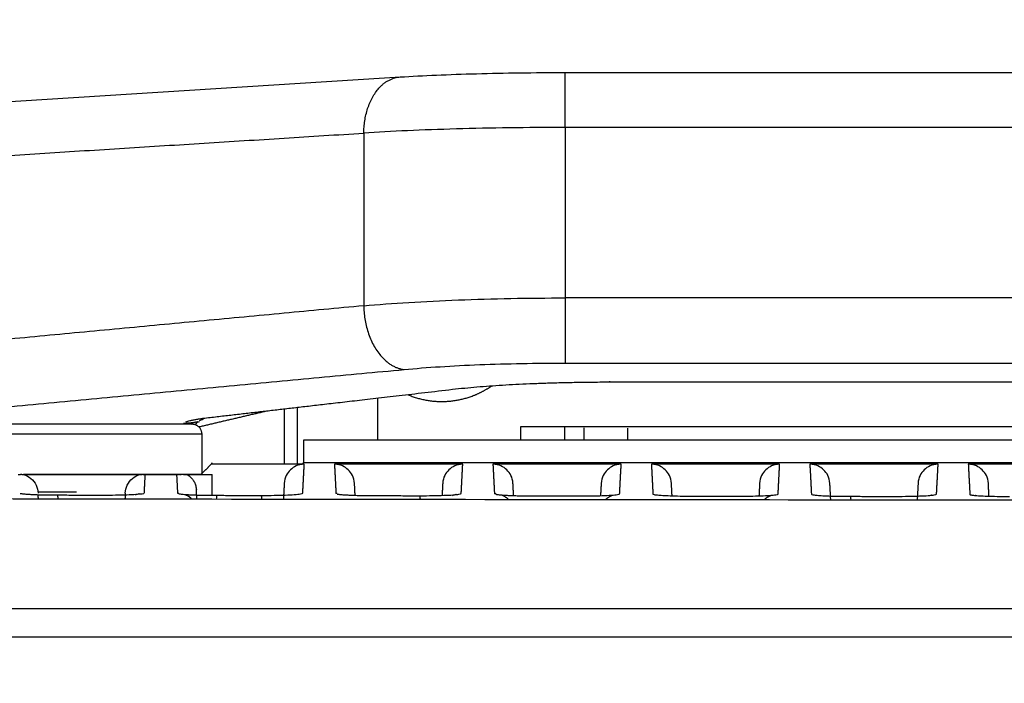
# Model space of a CAD drawing. Header units: millimetres. Extents: x 9946 to 11276, y -4769 to -3439.
# Tile 73 of 100: x 10850 to 10899, y -3582 to -3549. Entities that reach past the tile are written whole.
import ezdxf

# ---------------------------------------------------------------- set-up
doc = ezdxf.new("R2010")
doc.units = ezdxf.units.MM
doc.layers.add('ROXX NEO mini i_Fixture', color=7, linetype='Continuous', true_color=0x000000)
doc.dimstyles.get("Standard").update_dxf_attribs({"dimscale": 10, "dimtxt": 2.5, "dimasz": 3, "dimexe": 1, "dimexo": 0.5, "dimgap": 0.8, "dimtad": 1, "dimtoh": 1, "dimdec": 1, "dimzin": 1, "dimdsep": 46, "dimtxsty": 'Standard', "dimblk": 'OPEN90', "dimcen": 2.5, "dimadec": 1, "dimazin": 1, "dimtfac": 1, "dimtdec": 4, "dimtix": 1, "dimtofl": 0, "dimtmove": 1, "dimatfit": 3, "dimldrblk": 'OPEN90', "dimfxl": 1, "dimtolj": 1, "dimtzin": 1, "dimarcsym": 0})

# ---------------------------------------------------------------- blocks, each defined once
blk = doc.blocks.new('*D12')
at = {"layer": 'Defpoints', "color": 0}
for p in [(11100.942, -3512.809), (10770.942, -3594.55), (11100.942, -3594.55)]:
    blk.add_point(p, dxfattribs=at)
at = {"layer": 'ROXX NEO mini i_Fixture', "color": 0, "lineweight": -2}
for p, q in [((10770.942, -3588.549), (10770.942, -3509.809)), ((11100.942, -3588.549), (11100.942, -3509.809)), ((10776.943, -3512.809), (11094.941, -3512.809))]:
    blk.add_line(p, q, dxfattribs=at)
at = {"layer": 'ROXX NEO mini i_Fixture', "color": 0}
for points in [[(10776.943, -3511.809), (10776.943, -3513.809), (10770.942, -3512.809)], [(11094.941, -3513.809), (11094.941, -3511.809), (11100.942, -3512.809)]]:
    blk.add_solid(points, dxfattribs=at)
at = {"layer": 'ROXX NEO mini i_Fixture', "color": 0, "insert": (10935.942, -3505.908), "char_height": 9.0015, "attachment_point": 5}
blk.add_mtext('\\A1;330.0', dxfattribs=at)

msp = doc.modelspace()

# ---------------------------------------------------------------- linework, layer by layer
at = {"layer": 'ROXX NEO mini i_Fixture', "color": 18, "true_color": 0x000000}
for points in [[(10835.139, -3553.558), (10851.956, -3552.502), (10868.774, -3551.445)], [(10835.139, -3553.558), (10851.956, -3552.502), (10868.774, -3551.445)], [(10876.991, -3551.224), (10935.838, -3551.224), (10994.686, -3551.224)], [(10876.991, -3551.224), (10935.838, -3551.224), (10994.686, -3551.224)]]:
    msp.add_open_spline(points, degree=2, dxfattribs=at)
at = {"layer": 'ROXX NEO mini i_Fixture', "color": 18, "lineweight": -3, "true_color": 0x000000}
for points, weights in [([(10866.954, -3554.245), (10866.978, -3551.558), (10868.774, -3551.445)], [1, 0.743839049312, 1]), ([(10876.991, -3553.963), (10876.991, -3551.224), (10876.991, -3551.224)], [1, 0.73727733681, 1]), ([(10876.991, -3562.462), (10876.991, -3565.399), (10876.991, -3565.707)], [1, 0.713250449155, 1]), ([(10866.954, -3562.852), (10866.98, -3565.8), (10868.962, -3566.03)], [1, 0.711677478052, 1]), ([(10879.205, -3566.608), (10879.205, -3566.685), (10879.205, -3566.685)], [1, 0.99357927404, 1]), ([(10858.67, -3568.641), (10858.33, -3568.719), (10857.981, -3568.715)], [1, 0.993033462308, 1]), ([(10858.888, -3569.26), (10858.888, -3568.76), (10858.388, -3568.76)], [1, 0.707106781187, 1]), ([(10849.899, -3571.26), (10849.865, -3571.26), (10849.832, -3571.26)], [0.868578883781, 0.867837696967, 0.867133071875]), ([(10849.989, -3571.26), (10852.888, -3571.26), (10855.787, -3571.26)], [1, 0.895034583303, 1]), ([(10858.122, -3571.26), (10859.388, -3571.26), (10859.388, -3571.26)], [1, 0.950046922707, 1]), ([(10851.714, -3572.474), (10851.704, -3572.31), (10851.693, -3572.288)], [0.979603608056, 0.942706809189, 0.97774952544]), ([(10853.934, -3572.309), (10853.929, -3572.284), (10853.924, -3572.291)], [0.96600773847, 0.975153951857, 1]), ([(10857.667, -3572.198), (10857.699, -3572.198), (10857.732, -3572.2)], [1, 0.987096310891, 0.975405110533]), ([(10859.596, -3572.302), (10859.608, -3572.285), (10859.619, -3572.465)], [1, 0.937860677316, 0.973921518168]), ([(10861.831, -3572.307), (10861.843, -3572.289), (10861.853, -3572.471)], [1, 0.937620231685, 0.97420136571]), ([(10865.624, -3572.214), (10865.596, -3572.213), (10865.567, -3572.213)], [0.978481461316, 0.988782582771, 1]), ([(10867.506, -3572.316), (10867.505, -3572.316), (10867.505, -3572.317)], [0.993271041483, 0.996477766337, 1]), ([(10869.738, -3572.321), (10869.749, -3572.303), (10869.758, -3572.5)], [1, 0.935062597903, 0.977366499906]), ([(10871.791, -3572.217), (10871.8, -3572.217), (10871.809, -3572.217)], [0.992648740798, 0.996273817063, 1]), ([(10873.558, -3572.23), (10873.513, -3572.226), (10873.468, -3572.226)], [0.966963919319, 0.982347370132, 1]), ([(10874.162, -3572.505), (10874.006, -3572.356), (10873.803, -3572.284)], [0.862685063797, 0.862046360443, 0.901370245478]), ([(10879.019, -3572.505), (10879.174, -3572.358), (10879.375, -3572.287)], [0.862676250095, 0.862486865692, 0.901753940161]), ([(10886.929, -3572.506), (10887.085, -3572.362), (10887.286, -3572.294)], [0.862710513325, 0.863882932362, 0.904136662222]), ([(10891.243, -3572.501), (10891.237, -3572.336), (10891.23, -3572.352)], [0.971203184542, 0.940334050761, 1])]:
    msp.add_rational_spline(points, weights, degree=2, dxfattribs=at)
at = {"layer": 'ROXX NEO mini i_Fixture', "color": 18, "true_color": 0x000000}
msp.add_open_spline([(10868.774, -3551.445), (10869.335, -3551.41), (10869.938, -3551.378), (10870.575, -3551.351), (10871.21, -3551.324), (10871.878, -3551.301), (10872.57, -3551.282), (10873.268, -3551.263), (10873.989, -3551.249), (10874.723, -3551.239), (10875.47, -3551.229), (10876.231, -3551.224), (10876.991, -3551.224)], degree=3, knots=[0.140357, 0.140357, 0.140357, 0.140357, 2.369064, 2.369064, 2.369064, 4.592466, 4.592466, 4.592466, 6.834048, 6.834048, 6.834048, 9.118561, 9.118561, 9.118561, 9.118561], dxfattribs=at)
msp.add_open_spline([(10868.774, -3551.445), (10869.335, -3551.41), (10869.938, -3551.378), (10870.575, -3551.351), (10871.21, -3551.324), (10871.878, -3551.301), (10872.57, -3551.282), (10873.268, -3551.263), (10873.989, -3551.249), (10874.723, -3551.239), (10875.47, -3551.229), (10876.231, -3551.224), (10876.991, -3551.224)], degree=3, knots=[0.140357, 0.140357, 0.140357, 0.140357, 2.369064, 2.369064, 2.369064, 4.592466, 4.592466, 4.592466, 6.834048, 6.834048, 6.834048, 9.118561, 9.118561, 9.118561, 9.118561], dxfattribs=at)
at = {"layer": 'ROXX NEO mini i_Fixture', "color": 18, "lineweight": -3, "true_color": 0x000000}
for points, degree in [([(10876.991, -3553.963), (10876.048, -3553.963), (10874.179, -3553.976), (10871.533, -3554.032), (10869.089, -3554.12), (10867.629, -3554.2), (10866.954, -3554.245)], 3), ([(10994.686, -3553.963), (10935.838, -3553.963), (10876.991, -3553.963)], 2), ([(10876.991, -3553.963), (10876.991, -3558.213), (10876.991, -3562.462)], 2), ([(10835.138, -3556.244), (10851.046, -3555.244), (10866.954, -3554.245)], 2), ([(10866.954, -3554.245), (10866.954, -3558.548), (10866.954, -3562.852)], 2), ([(10866.954, -3562.852), (10867.656, -3562.788), (10869.165, -3562.675), (10871.641, -3562.553), (10874.269, -3562.479), (10876.084, -3562.462), (10876.991, -3562.462)], 3), ([(10994.686, -3562.462), (10935.838, -3562.462), (10876.991, -3562.462)], 2), ([(10866.954, -3562.852), (10851.046, -3564.349), (10835.138, -3565.847)], 2), ([(10868.962, -3566.03), (10869.529, -3565.976), (10870.728, -3565.883), (10872.711, -3565.782), (10874.817, -3565.721), (10876.258, -3565.707), (10876.991, -3565.707)], 3), ([(10876.991, -3565.707), (10935.838, -3565.707), (10994.686, -3565.707)], 2), ([(10835.138, -3569.213), (10852.05, -3567.621), (10868.962, -3566.03)], 2), ([(10879.204, -3566.668), (10878.876, -3566.668), (10878.248, -3566.672), (10877.423, -3566.684), (10876.663, -3566.701), (10875.935, -3566.723), (10875.218, -3566.75), (10874.529, -3566.783), (10873.864, -3566.82), (10873.219, -3566.863), (10872.591, -3566.912), (10871.983, -3566.968), (10871.578, -3567.011), (10871.379, -3567.034)], 3), ([(10992.474, -3566.668), (10935.839, -3566.668), (10879.204, -3566.668)], 2), ([(10871.379, -3567.034), (10870.898, -3567.09), (10869.972, -3567.197), (10868.701, -3567.344), (10867.536, -3567.479), (10866.471, -3567.603), (10865.525, -3567.713), (10864.676, -3567.811), (10863.912, -3567.9), (10863.203, -3567.982), (10862.526, -3568.06), (10861.853, -3568.138), (10861.176, -3568.217), (10860.491, -3568.296), (10859.821, -3568.374), (10859.352, -3568.428), (10859.115, -3568.456)], 3), ([(10867.638, -3567.467), (10867.638, -3568.514), (10867.638, -3569.56)], 2), ([(10862.094, -3568.109), (10860.417, -3568.502), (10858.74, -3568.896)], 2), ([(10862.988, -3568.007), (10862.988, -3569.373), (10862.988, -3570.74)], 2), ([(10863.638, -3567.93), (10863.638, -3569.371), (10863.638, -3570.812)], 2), ([(10859.115, -3568.456), (10859.063, -3568.462), (10858.956, -3568.474), (10858.787, -3568.497), (10858.612, -3568.524), (10858.433, -3568.555), (10858.27, -3568.591), (10858.15, -3568.626), (10858.094, -3568.647), (10858.072, -3568.657)], 3), ([(10858.57, -3568.762), (10858.62, -3568.701), (10858.67, -3568.641)], 2), ([(10858.67, -3568.641), (10858.699, -3568.634), (10858.729, -3568.627), (10858.758, -3568.621)], 3), ([(10858.953, -3568.53), (10858.906, -3568.542), (10858.827, -3568.564), (10858.773, -3568.583), (10858.751, -3568.592)], 3), ([(10857.981, -3568.715), (10857.969, -3568.729), (10857.957, -3568.744)], 2), ([(10874.78, -3569.56), (10874.78, -3569.217), (10874.78, -3568.873)], 2), ([(10874.78, -3568.873), (10935.838, -3568.873), (10996.897, -3568.873)], 2), ([(10876.972, -3569.56), (10876.972, -3569.229), (10876.972, -3568.898)], 2), ([(10877.931, -3568.935), (10877.931, -3569.248), (10877.931, -3569.56)], 2), ([(10880.123, -3569.526), (10880.123, -3569.243), (10880.123, -3568.96)], 2), ([(10858.888, -3571.26), (10858.888, -3570.26), (10858.888, -3569.26)], 2), ([(10863.949, -3569.56), (10863.949, -3570.11), (10863.949, -3570.66)], 2), ([(11007.643, -3569.56), (10935.796, -3569.56), (10863.949, -3569.56)], 2), ([(10863.949, -3570.66), (10935.796, -3570.66), (11007.643, -3570.66)], 2), ([(10858.838, -3571.26), (10859.091, -3571.007), (10859.344, -3570.755)], 2), ([(10859.396, -3570.694), (10859.368, -3570.723), (10859.34, -3570.751)], 2), ([(10863.986, -3570.755), (10861.665, -3570.755), (10859.344, -3570.755)], 2), ([(10863.986, -3570.755), (10863.669, -3570.755), (10863.258, -3570.99), (10863.004, -3571.39), (10862.987, -3571.706)], 3), ([(10863.91, -3572.202), (10863.948, -3571.478), (10863.986, -3570.755)], 2), ([(10863.938, -3570.755), (10863.938, -3570.721), (10863.938, -3570.686)], 2), ([(10866.49, -3571.706), (10866.473, -3571.39), (10866.219, -3570.99), (10865.808, -3570.755), (10865.491, -3570.755)], 3), ([(10871.886, -3570.755), (10868.688, -3570.755), (10865.491, -3570.755)], 2), ([(10865.491, -3570.755), (10865.529, -3571.484), (10865.567, -3572.213)], 2), ([(10871.886, -3570.755), (10871.569, -3570.755), (10871.158, -3570.99), (10870.904, -3571.39), (10870.887, -3571.706)], 3), ([(10871.809, -3572.217), (10871.848, -3571.486), (10871.886, -3570.755)], 2), ([(10874.39, -3571.706), (10874.373, -3571.39), (10874.119, -3570.99), (10873.708, -3570.755), (10873.391, -3570.755)], 3), ([(10879.786, -3570.755), (10876.588, -3570.755), (10873.391, -3570.755)], 2), ([(10873.391, -3570.755), (10873.43, -3571.49), (10873.468, -3572.226)], 2), ([(10879.786, -3570.755), (10879.469, -3570.755), (10879.058, -3570.99), (10878.804, -3571.39), (10878.787, -3571.706)], 3), ([(10879.709, -3572.229), (10879.747, -3571.492), (10879.786, -3570.755)], 2), ([(10887.686, -3570.755), (10884.488, -3570.755), (10881.291, -3570.755)], 2), ([(10881.291, -3570.755), (10881.33, -3571.496), (10881.369, -3572.238)], 2), ([(10882.29, -3571.706), (10882.273, -3571.39), (10882.019, -3570.99), (10881.608, -3570.755), (10881.291, -3570.755)], 3), ([(10887.686, -3570.755), (10887.369, -3570.755), (10886.958, -3570.99), (10886.704, -3571.39), (10886.687, -3571.706)], 3), ([(10887.608, -3572.241), (10887.647, -3571.498), (10887.686, -3570.755)], 2), ([(10895.586, -3570.755), (10892.388, -3570.755), (10889.191, -3570.755)], 2), ([(10890.19, -3571.706), (10890.173, -3571.39), (10889.919, -3570.99), (10889.508, -3570.755), (10889.191, -3570.755)], 3), ([(10889.191, -3570.755), (10889.23, -3571.501), (10889.269, -3572.248)], 2), ([(10895.586, -3570.755), (10895.269, -3570.755), (10894.858, -3570.99), (10894.604, -3571.39), (10894.587, -3571.706)], 3), ([(10895.508, -3572.25), (10895.547, -3571.502), (10895.586, -3570.755)], 2), ([(10903.486, -3570.755), (10900.288, -3570.755), (10897.091, -3570.755)], 2), ([(10897.091, -3570.755), (10897.13, -3571.505), (10897.17, -3572.256)], 2), ([(10898.09, -3571.706), (10898.073, -3571.39), (10897.819, -3570.99), (10897.408, -3570.755), (10897.091, -3570.755)], 3), ([(10849.718, -3571.26), (10849.791, -3571.26), (10849.811, -3571.26), (10849.832, -3571.26)], 3), ([(10849.897, -3571.26), (10849.937, -3571.26), (10849.963, -3571.26), (10849.989, -3571.26)], 3), ([(10849.989, -3571.26), (10850.124, -3571.302), (10850.374, -3571.44), (10850.641, -3571.785), (10850.708, -3572.054), (10850.715, -3572.187)], 3), ([(10855.062, -3572.187), (10855.069, -3572.054), (10855.136, -3571.785), (10855.402, -3571.44), (10855.653, -3571.302), (10855.787, -3571.26)], 3), ([(10855.787, -3571.26), (10855.814, -3571.26), (10855.84, -3571.26), (10855.88, -3571.26)], 3), ([(10855.945, -3571.26), (10855.966, -3571.26), (10855.986, -3571.26), (10856.059, -3571.26)], 3), ([(10856.011, -3572.186), (10856.035, -3571.723), (10856.059, -3571.26)], 2), ([(10856.059, -3571.26), (10856.838, -3571.26), (10857.618, -3571.26)], 2), ([(10857.618, -3571.26), (10857.68, -3571.26), (10857.698, -3571.26), (10857.717, -3571.26)], 3), ([(10857.618, -3571.26), (10857.642, -3571.729), (10857.667, -3572.198)], 2), ([(10857.773, -3571.26), (10857.808, -3571.26), (10857.832, -3571.26), (10857.855, -3571.26)], 3), ([(10857.986, -3571.26), (10857.92, -3571.26), (10857.855, -3571.26)], 2), ([(10857.968, -3571.26), (10858, -3571.26), (10858.056, -3571.26), (10858.101, -3571.26), (10858.122, -3571.26)], 3), ([(10858.122, -3571.26), (10858.179, -3571.29), (10858.283, -3571.36), (10858.411, -3571.49), (10858.511, -3571.644), (10858.581, -3571.822), (10858.603, -3571.958), (10858.607, -3572.028)], 3), ([(10859.388, -3572.301), (10859.388, -3571.781), (10859.388, -3571.26)], 2), ([(10852.638, -3572.144), (10851.676, -3572.144), (10850.713, -3572.144)], 2), ([(10858.63, -3572.477), (10858.619, -3572.252), (10858.607, -3572.028)], 2), ([(10862.987, -3571.706), (10862.966, -3572.098), (10862.946, -3572.489)], 2), ([(10866.521, -3572.302), (10866.506, -3572.004), (10866.49, -3571.706)], 2), ([(10870.887, -3571.706), (10870.871, -3572.006), (10870.856, -3572.306)], 2), ([(10874.422, -3572.315), (10874.406, -3572.011), (10874.39, -3571.706)], 2), ([(10878.787, -3571.706), (10878.771, -3572.012), (10878.755, -3572.318)], 2), ([(10882.322, -3572.327), (10882.306, -3572.016), (10882.29, -3571.706)], 2), ([(10886.687, -3571.706), (10886.671, -3572.018), (10886.654, -3572.33)], 2), ([(10890.233, -3572.521), (10890.211, -3572.114), (10890.19, -3571.706)], 2), ([(10894.587, -3571.706), (10894.566, -3572.104), (10894.545, -3572.501)], 2), ([(10898.123, -3572.345), (10898.107, -3572.026), (10898.09, -3571.706)], 2), ([(10816.724, -3572.407), (10839.045, -3572.457), (10881.82, -3572.525), (10938.658, -3572.551), (10993.271, -3572.52), (11033.996, -3572.454), (11054.953, -3572.407)], 3), ([(10849.829, -3572.207), (10849.849, -3572.211), (10849.895, -3572.219), (10849.988, -3572.229), (10850.105, -3572.24), (10850.252, -3572.25), (10850.436, -3572.26), (10850.666, -3572.269), (10850.949, -3572.277), (10851.288, -3572.283), (10851.548, -3572.285), (10851.687, -3572.286)], 3), ([(10850.73, -3572.472), (10850.725, -3572.371), (10850.72, -3572.27)], 2), ([(10851.687, -3572.286), (10851.936, -3572.286), (10852.433, -3572.287), (10853.178, -3572.289), (10853.675, -3572.29), (10853.924, -3572.291)], 3), ([(10853.924, -3572.291), (10854.157, -3572.291), (10854.593, -3572.288), (10855.153, -3572.274), (10855.603, -3572.252), (10855.933, -3572.221), (10856.01, -3572.198), (10856.011, -3572.186)], 3), ([(10855.062, -3572.187), (10855.054, -3572.333), (10855.046, -3572.479)], 2), ([(10855.754, -3572.229), (10855.754, -3572.228), (10855.671, -3572.238), (10855.554, -3572.298)], 3), ([(10857.731, -3572.224), (10857.75, -3572.228), (10857.797, -3572.235), (10857.89, -3572.246), (10858.007, -3572.256), (10858.155, -3572.266), (10858.339, -3572.276), (10858.57, -3572.286), (10858.854, -3572.294), (10859.195, -3572.3), (10859.456, -3572.302), (10859.596, -3572.302)], 3), ([(10859.596, -3572.302), (10859.844, -3572.303), (10860.341, -3572.304), (10861.086, -3572.305), (10861.582, -3572.306), (10861.831, -3572.307)], 3), ([(10861.831, -3572.307), (10862.064, -3572.307), (10862.499, -3572.304), (10863.056, -3572.29), (10863.504, -3572.268), (10863.832, -3572.237), (10863.909, -3572.214), (10863.91, -3572.202)], 3), ([(10867.505, -3572.317), (10867.753, -3572.318), (10868.249, -3572.319), (10868.993, -3572.32), (10869.49, -3572.321), (10869.738, -3572.321)], 3), ([(10869.738, -3572.321), (10869.971, -3572.322), (10870.404, -3572.318), (10870.959, -3572.304), (10871.405, -3572.282), (10871.732, -3572.252), (10871.809, -3572.229), (10871.809, -3572.217)], 3), ([(10871.552, -3572.26), (10871.552, -3572.259), (10871.47, -3572.269), (10871.353, -3572.328)], 3), ([(10873.533, -3572.252), (10873.552, -3572.256), (10873.6, -3572.264), (10873.693, -3572.274), (10873.812, -3572.285), (10873.961, -3572.295), (10874.147, -3572.305), (10874.379, -3572.314), (10874.666, -3572.322), (10875.01, -3572.328), (10875.273, -3572.33), (10875.413, -3572.331)], 3), ([(10875.413, -3572.331), (10875.661, -3572.331), (10876.157, -3572.332), (10876.901, -3572.333), (10877.397, -3572.334), (10877.645, -3572.334)], 3), ([(10877.645, -3572.334), (10877.878, -3572.334), (10878.31, -3572.331), (10878.862, -3572.317), (10879.306, -3572.295), (10879.631, -3572.264), (10879.708, -3572.242), (10879.709, -3572.229)], 3), ([(10881.369, -3572.238), (10881.369, -3572.247), (10881.42, -3572.265), (10881.589, -3572.287), (10881.842, -3572.306), (10882.202, -3572.324), (10882.705, -3572.338), (10883.103, -3572.342), (10883.322, -3572.342)], 3), ([(10883.322, -3572.342), (10883.57, -3572.343), (10884.065, -3572.343), (10884.809, -3572.344), (10885.304, -3572.345), (10885.552, -3572.345)], 3), ([(10885.552, -3572.345), (10885.785, -3572.346), (10886.216, -3572.342), (10886.765, -3572.328), (10887.207, -3572.306), (10887.531, -3572.275), (10887.607, -3572.253), (10887.608, -3572.241)], 3), ([(10889.269, -3572.248), (10889.27, -3572.257), (10889.321, -3572.275), (10889.49, -3572.297), (10889.745, -3572.317), (10890.107, -3572.334), (10890.612, -3572.348), (10891.012, -3572.352), (10891.23, -3572.352)], 3), ([(10891.23, -3572.352), (10891.478, -3572.353), (10891.973, -3572.353), (10892.717, -3572.354), (10893.212, -3572.355), (10893.46, -3572.355)], 3), ([(10893.46, -3572.355), (10893.692, -3572.355), (10894.122, -3572.351), (10894.668, -3572.337), (10895.108, -3572.316), (10895.431, -3572.285), (10895.507, -3572.262), (10895.508, -3572.25)], 3), ([(10895.251, -3572.293), (10895.251, -3572.293), (10895.239, -3572.294), (10895.219, -3572.299)], 3), ([(10897.17, -3572.256), (10897.17, -3572.266), (10897.222, -3572.284), (10897.392, -3572.306), (10897.648, -3572.325), (10898.011, -3572.343), (10898.519, -3572.357), (10898.92, -3572.36), (10899.139, -3572.361)], 3), ([(10897.471, -3572.311), (10897.451, -3572.305), (10897.437, -3572.302), (10897.43, -3572.3)], 3), ([(11056.419, -3577.96), (11016.234, -3577.96), (10935.838, -3577.96), (10855.441, -3577.96), (10815.255, -3577.96)], 3), ([(10816.054, -3579.36), (10855.79, -3579.36), (10935.839, -3579.36), (11015.885, -3579.36), (11055.621, -3579.36)], 3)]:
    msp.add_open_spline(points, degree=degree, dxfattribs=at)
for points, weights, knots in [([(10869.162, -3567.291), (10870.791, -3567.968), (10872.433, -3567.324), (10872.901, -3567.14), (10873.314, -3566.855)], [0.919729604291, 0.889155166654, 1, 0.965726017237, 0.944972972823], [1.891673, 1.891673, 1.891673, 5.224397, 5.224397, 6.254898, 6.254898, 6.254898]), ([(10858.388, -3568.76), (10858.388, -3568.76), (10852.888, -3568.76), (10847.388, -3568.76), (10847.388, -3568.76)], [1, 0.707106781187, 1, 0.707106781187, 1], [-17.27876, -17.27876, -17.27876, -8.63938, -8.63938, 0, 0, 0]), ([(10858.888, -3569.26), (10858.888, -3569.26), (10852.888, -3569.26), (10846.888, -3569.26), (10846.888, -3569.26)], [1, 0.707106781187, 1, 0.707106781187, 1], [-18.849556, -18.849556, -18.849556, -9.424778, -9.424778, 0, 0, 0]), ([(10858.888, -3571.26), (10858.888, -3571.26), (10852.888, -3571.26), (10851.343, -3571.26), (10849.989, -3571.26)], [1, 0.707106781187, 1, 0.903581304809, 0.870643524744], [0, 0, 0, 9.424778, 9.424778, 12.527358, 12.527358, 12.527358])]:
    msp.add_rational_spline(points, weights, degree=2, knots=knots, dxfattribs=at)
for points, knots in [([(10858.366, -3572.484), (10858.354, -3572.473), (10858.342, -3572.461), (10858.33, -3572.451), (10858.243, -3572.375), (10858.134, -3572.312), (10858.048, -3572.278), (10858.037, -3572.274), (10858.028, -3572.271), (10858.018, -3572.267)], [1.2767244, 1.2767244, 1.2767244, 1.2767244, 1.3278229, 1.3278229, 1.3278229, 1.6997939, 1.6997939, 1.6997939, 1.7439842, 1.7439842, 1.7439842, 1.7439842]), ([(10865.632, -3572.239), (10865.651, -3572.243), (10865.698, -3572.25), (10865.792, -3572.261), (10865.91, -3572.271), (10866.058, -3572.282), (10866.243, -3572.291), (10866.475, -3572.301), (10866.76, -3572.309), (10867.102, -3572.315), (10867.364, -3572.317), (10867.504, -3572.317)], [0.56041, 0.56041, 0.56041, 0.56041, 0.840614, 1.120819, 1.401024, 1.681229, 1.961434, 2.241638, 2.521843, 2.802048, 3.082104, 3.082104, 3.082104, 3.082104])]:
    msp.add_open_spline(points, degree=3, knots=knots, dxfattribs=at)

# ---------------------------------------------------------------- dimensions: what is measured, and where the dimension line sits
at = {"layer": 'ROXX NEO mini i_Fixture', "color": 5, "true_color": 0x0000ff}
dim = msp.add_linear_dim(base=(11100.942, -3512.809), p1=(10770.942, -3594.55), p2=(11100.942, -3594.55), dimstyle='Standard', override={"dimscale": 3.0005, "dimtxt": 3, "dimasz": 2, "dimexe": 1, "dimexo": 2, "dimgap": 0.8, "dimtad": 1, "dimtih": 0, "dimtoh": 0, "dimdec": 1, "dimlfac": 1, "dimzin": 1, "dimtxsty": 'Standard', "dimsah": 0, "dimcen": 2.5, "dimadec": 1, "dimazin": 1, "dimtix": 0, "dimtmove": 0, "dimtzin": 1}, dxfattribs=at)
dim.commit()
dim.dimension.update_dxf_attribs({"geometry": '*D12', "text_midpoint": (10935.942, -3505.908)})

doc.saveas('drawing.dxf')
